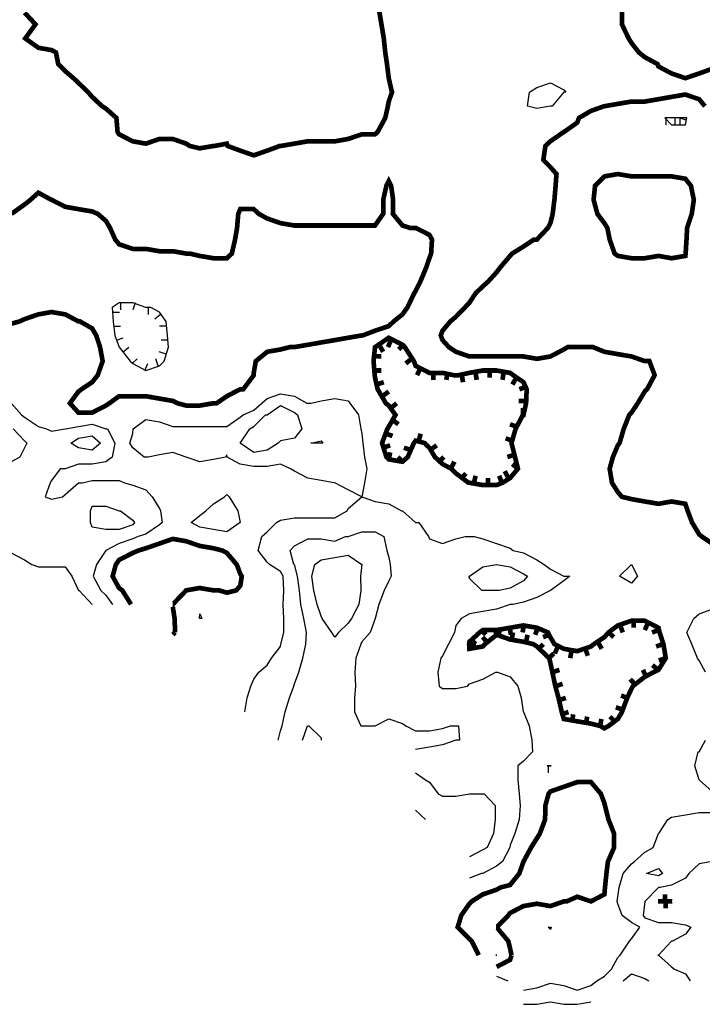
# Model space of a CAD drawing. Extents: x 628896 to 629898, y 4519176 to 4520140.
# Tile 8 of 24: x 629268 to 629414, y 4519182 to 4519393. Entities that reach past the tile are written whole.
import ezdxf

# ---------------------------------------------------------------- set-up
doc = ezdxf.new("R2010")
doc.units = 0

msp = doc.modelspace()

# ---------------------------------------------------------------- linework, layer by layer
at = {"layer": 'GSLAYER', "linetype": 'CONTINUOUS', "const_width": 1, "flags": 128}
for points in [[(629268.9375, 4519394.5), (629271.25, 4519392), (629269.0625, 4519389), (629271.875, 4519387), (629274.6875, 4519386.5), (629275.625, 4519386), (629276.125, 4519383.5), (629277.625, 4519382), (629279.375, 4519380.5), (629280.4375, 4519379.5), (629282.5, 4519377.5), (629283.375, 4519376.5), (629285.5, 4519374.5), (629286.3125, 4519374), (629288.5625, 4519372), (629288.8125, 4519369), (629289.125, 4519368.5), (629292.0625, 4519367), (629294.875, 4519366.5), (629297.75, 4519367.5), (629300.625, 4519367.5), (629303.5, 4519366.5), (629304.25, 4519366), (629306.375, 4519365.5), (629309.3125, 4519366), (629309.5, 4519366), (629312.1875, 4519366.5), (629312.375, 4519366), (629315.0625, 4519365), (629317.9375, 4519364), (629320.8125, 4519365), (629323.5, 4519366), (629323.6875, 4519366), (629326.625, 4519366.5), (629329.5, 4519367), (629332.375, 4519367), (629335.3125, 4519367), (629338.125, 4519367.5), (629341.0625, 4519368.5), (629343.875, 4519368.5), (629344.4375, 4519369), (629346.0625, 4519372), (629346.625, 4519374.5), (629346.8125, 4519375.5), (629347.5, 4519377.5), (629346.8125, 4519380.5), (629346.8125, 4519380.5), (629346.4375, 4519383.5), (629346.0625, 4519386), (629345.75, 4519389), (629345.25, 4519392), (629344.75, 4519395)], [(629396.6875, 4519395), (629396.6875, 4519392), (629398.125, 4519389), (629398.75, 4519388), (629400.3125, 4519386), (629401.5625, 4519385), (629404.3125, 4519383.5), (629404.5, 4519383), (629407.3125, 4519381.5), (629410.25, 4519380.5), (629413.1875, 4519381.5), (629416, 4519382.5)], [(629414.4375, 4519374.5), (629413.1875, 4519376), (629410.25, 4519377), (629407.3125, 4519376.5), (629404.5, 4519376), (629401.5625, 4519375.5), (629398.75, 4519375.5), (629395.8125, 4519375), (629392.9375, 4519374.5), (629392.875, 4519374.5), (629390.0625, 4519373.5), (629387.5, 4519372), (629387.125, 4519371), (629384.3125, 4519369), (629384.25, 4519369), (629381.375, 4519367), (629380.3125, 4519366), (629379.875, 4519363), (629381.375, 4519361.5), (629382.6875, 4519360), (629382.5, 4519357.5), (629382.25, 4519354.5), (629381.875, 4519351.5), (629381.375, 4519349.5), (629380.875, 4519348.5), (629378.5, 4519346), (629377.875, 4519346), (629375.625, 4519344.5), (629373.1875, 4519343), (629372.75, 4519342.5), (629370.625, 4519340), (629369.875, 4519339), (629368.0625, 4519337), (629366.9375, 4519336), (629365.375, 4519334.5), (629364.0625, 4519332.5), (629363.125, 4519331.5), (629361.1875, 4519329.5), (629360, 4519328.5), (629358.3125, 4519326.5), (629357.9375, 4519325.5), (629358.3125, 4519324.5), (629359.6875, 4519323), (629361.1875, 4519322), (629364.0625, 4519321), (629366.9375, 4519321), (629369.875, 4519321), (629372.75, 4519321), (629375.625, 4519321), (629378.5, 4519320.5), (629381.375, 4519321), (629384.25, 4519322.5), (629385.0625, 4519323), (629387.125, 4519323), (629390.0625, 4519323), (629390.5, 4519323), (629392.9375, 4519322), (629395.8125, 4519321.5), (629398.75, 4519321), (629401.5625, 4519320), (629402.5625, 4519320), (629403.6875, 4519317), (629402.0625, 4519314), (629401.5625, 4519313.5), (629400.0625, 4519311), (629398.75, 4519309), (629398.25, 4519308.5), (629397.0625, 4519305.5), (629396.1875, 4519302.5), (629395.8125, 4519302), (629394.75, 4519299.5), (629394.0625, 4519297), (629394.5625, 4519294), (629395.8125, 4519292), (629396.6875, 4519291), (629398.75, 4519290.5), (629401.5625, 4519290), (629404.5, 4519289.5), (629407.3125, 4519290), (629410.25, 4519289.5), (629410.75, 4519288), (629411.6875, 4519285.5), (629413.1875, 4519283), (629413.75, 4519282.5), (629416, 4519281)], [(629266.0625, 4519328), (629267.875, 4519328.5), (629268.9375, 4519329), (629271.875, 4519330), (629274.6875, 4519330.5), (629277.625, 4519330), (629280.4375, 4519328.5), (629280.75, 4519328.5), (629283.375, 4519327), (629284.25, 4519325.5), (629285.0625, 4519323), (629285.625, 4519320), (629284.5625, 4519317), (629283.375, 4519315.5), (629281.125, 4519314), (629280.4375, 4519313.5), (629278.625, 4519311), (629280.4375, 4519309), (629283.375, 4519309), (629286.3125, 4519310.5), (629287.0625, 4519311), (629289.125, 4519312.5), (629292.0625, 4519312.5), (629294.875, 4519312.5), (629297.75, 4519312), (629300.625, 4519311.5), (629301.625, 4519311), (629303.5, 4519310.5), (629306.375, 4519310.5), (629309.3125, 4519311), (629310, 4519311), (629312.1875, 4519312.5), (629315.0625, 4519314), (629315.6875, 4519314), (629317.9375, 4519317), (629317.9375, 4519317.5), (629318.375, 4519320), (629320.8125, 4519322), (629323.6875, 4519322.5), (629325.625, 4519323), (629326.625, 4519323), (629329.5, 4519323.5), (629332.375, 4519324), (629335.3125, 4519324.5), (629338.125, 4519325), (629341.0625, 4519325.5), (629341.25, 4519325.5), (629343.875, 4519326.5), (629346.8125, 4519327.5), (629347.875, 4519328.5), (629349.75, 4519330), (629350.8125, 4519331.5), (629352.25, 4519334.5), (629352.5625, 4519335), (629353.5625, 4519337), (629354.8125, 4519340), (629355.5, 4519342), (629355.875, 4519343), (629356.0625, 4519346), (629355.5, 4519347), (629352.5625, 4519348.5), (629351.3125, 4519348.5), (629349.75, 4519349), (629347.6875, 4519351.5), (629347.75, 4519354.5), (629347.3125, 4519357.5), (629346.8125, 4519358.5), (629346.3125, 4519357.5), (629345.625, 4519354.5), (629345.625, 4519351.5), (629343.875, 4519349), (629341.0625, 4519349), (629338.125, 4519349), (629335.3125, 4519349), (629332.375, 4519349), (629329.5, 4519349), (629326.625, 4519349), (629323.6875, 4519349.5), (629320.8125, 4519350.5), (629319, 4519351.5), (629317.9375, 4519352.5), (629315.0625, 4519352.5), (629314.625, 4519351.5), (629314.375, 4519348.5), (629313.9375, 4519346), (629313.25, 4519343), (629312.1875, 4519342), (629309.3125, 4519342), (629306.375, 4519342.5), (629304.25, 4519343), (629303.5, 4519343), (629300.625, 4519343.5), (629297.75, 4519343.5), (629294.875, 4519344), (629292.0625, 4519344), (629289.125, 4519345), (629288.3125, 4519346), (629287.1875, 4519348.5), (629286.3125, 4519350), (629284.5625, 4519351.5), (629283.375, 4519352), (629280.4375, 4519352.5), (629277.625, 4519353), (629274.6875, 4519354.5), (629274.625, 4519354.5), (629271.875, 4519356), (629270.1875, 4519354.5), (629268.9375, 4519353.5), (629266.125, 4519351.5)], [(629395.125, 4519343), (629394.0625, 4519346), (629393.5625, 4519348.5), (629392.9375, 4519349.5), (629391.4375, 4519351.5), (629390.625, 4519354.5), (629390.9375, 4519357.5), (629392.9375, 4519359.5), (629395.8125, 4519360), (629398.75, 4519359.5), (629401.5625, 4519359.5), (629404.5, 4519359.5), (629407.3125, 4519359.5), (629410.25, 4519359), (629411.4375, 4519357.5), (629412.0625, 4519354.5), (629411.625, 4519351.5), (629410.625, 4519348.5), (629410.5, 4519346), (629410.3125, 4519343), (629410.25, 4519342.5), (629407.3125, 4519342), (629404.5, 4519342.5), (629401.5625, 4519342), (629398.75, 4519342), (629395.8125, 4519342.5), (629395.125, 4519343)], [(629371.125, 4519294), (629372.75, 4519295), (629374.4375, 4519297), (629373.8125, 4519299.5), (629373.0625, 4519302.5), (629373.9375, 4519305.5), (629375.5, 4519308.5), (629375.625, 4519308.5), (629376.1875, 4519311), (629376.3125, 4519314), (629375.625, 4519315.5), (629373.4375, 4519317), (629372.75, 4519317.5), (629369.875, 4519318), (629366.9375, 4519318), (629364.0625, 4519317.5), (629361.75, 4519317), (629361.1875, 4519317), (629360.6875, 4519317), (629358.3125, 4519317.5), (629355.5, 4519317.5), (629352.5625, 4519319), (629352.1875, 4519320), (629350.25, 4519323), (629349.75, 4519323.5), (629346.8125, 4519325), (629343.875, 4519323), (629343.5625, 4519320), (629343.8125, 4519317), (629343.875, 4519316.5), (629344.4375, 4519314), (629346.1875, 4519311), (629346.8125, 4519310.5), (629348.25, 4519308.5), (629346.8125, 4519306), (629346.5, 4519305.5), (629345.375, 4519302.5), (629346.3125, 4519299.5), (629346.8125, 4519299), (629349.75, 4519298.5), (629350.875, 4519299.5), (629352.1875, 4519302.5), (629352.5625, 4519303), (629354.4375, 4519302.5), (629355.5, 4519301.5), (629356.6875, 4519299.5), (629358.3125, 4519298), (629360.1875, 4519297), (629361.1875, 4519296), (629363.875, 4519294), (629364.0625, 4519294), (629366.9375, 4519293.5), (629369.875, 4519293.5), (629371.125, 4519294)], [(629344.75, 4519323.5), (629345.625, 4519322)], [(629347.3125, 4519324.5), (629346.625, 4519323)], [(629349.9375, 4519323.5), (629348.9375, 4519322.5)], [(629343.6875, 4519321), (629345.25, 4519321)], [(629351.6875, 4519320.5), (629350.4375, 4519319.5)], [(629343.75, 4519318), (629345.25, 4519318)], [(629353.5625, 4519318.5), (629352.875, 4519317)], [(629356.375, 4519317.5), (629356.375, 4519316)], [(629359.375, 4519317.5), (629359.125, 4519316)], [(629362.4375, 4519317), (629362.6875, 4519315.5)], [(629365.375, 4519317.5), (629365.625, 4519316)], [(629368.375, 4519318), (629368.375, 4519316.5)], [(629371.375, 4519317.5), (629371.125, 4519316)], [(629344.1875, 4519315), (629345.75, 4519315.5)], [(629374.125, 4519316.5), (629373.25, 4519315)], [(629345.4375, 4519312.5), (629346.8125, 4519313.5)], [(629376.1875, 4519314.5), (629374.75, 4519314)], [(629347.3125, 4519310), (629348.5, 4519311)], [(629376.1875, 4519311.5), (629374.625, 4519311.5)], [(629375.5, 4519308.5), (629375.5, 4519310)], [(629347.5625, 4519307.5), (629348.875, 4519306.5)], [(629374.125, 4519306), (629372.75, 4519306.5)], [(629346.1875, 4519304.5), (629347.625, 4519304)], [(629353.25, 4519303), (629353.625, 4519304.5)], [(629345.625, 4519301.5), (629347.125, 4519302)], [(629355.6875, 4519301), (629357.0625, 4519302)], [(629373.1875, 4519303), (629371.8125, 4519303.5)], [(629346.8125, 4519299), (629347.125, 4519300.5)], [(629351.5, 4519301), (629350.0625, 4519301.5)], [(629373.75, 4519300), (629372.1875, 4519299.5)], [(629349.75, 4519298.5), (629348.75, 4519299.5)], [(629357.5625, 4519298.5), (629358.625, 4519299.5)], [(629360.0625, 4519297), (629360.875, 4519298.5)], [(629374.4375, 4519297), (629373.25, 4519298)], [(629362.4375, 4519295), (629363.3125, 4519296)], [(629372.375, 4519295), (629371.625, 4519296.5)], [(629365.0625, 4519294), (629365.375, 4519295.5)], [(629368.0625, 4519293.5), (629368.0625, 4519295)], [(629371, 4519294), (629370.4375, 4519295.5)], [(629300.5625, 4519268), (629300.625, 4519268), (629303.5, 4519271), (629306.375, 4519271.5), (629309.3125, 4519271), (629310.5, 4519271), (629312.1875, 4519270.5), (629314.1875, 4519271), (629315.0625, 4519272), (629315.375, 4519274), (629315.0625, 4519274.5), (629314.3125, 4519276.5), (629312.1875, 4519279), (629311.25, 4519279.5), (629309.3125, 4519280), (629306.375, 4519280.5), (629303.5, 4519281.5), (629300.625, 4519282), (629297.75, 4519281), (629294.875, 4519280), (629293.25, 4519279.5), (629292.0625, 4519279), (629289.125, 4519277.5), (629288.4375, 4519276.5), (629287.75, 4519274), (629289.125, 4519271.5), (629289.8125, 4519271), (629291.6875, 4519268)], [(629301.125, 4519262), (629301, 4519265), (629300.625, 4519267.5)], [(629393.8125, 4519242), (629395.8125, 4519243.5), (629396.6875, 4519245), (629397.8125, 4519248), (629398.75, 4519250), (629399, 4519250.5), (629401.5625, 4519252.5), (629403.4375, 4519253.5), (629404.5, 4519254), (629406.0625, 4519256.5), (629405.5625, 4519259.5), (629404.75, 4519262), (629404.5, 4519263), (629401.5625, 4519264.5), (629398.75, 4519264.5), (629395.8125, 4519263.5), (629393.8125, 4519262), (629392.9375, 4519261), (629390.6875, 4519259.5), (629390.0625, 4519259), (629387.125, 4519258), (629384.25, 4519258.5), (629382.25, 4519259.5), (629381.375, 4519261), (629380.875, 4519262), (629378.5, 4519263), (629375.625, 4519263.5), (629372.75, 4519263), (629369.875, 4519262.5), (629366.9375, 4519262.5), (629366.25, 4519262), (629364.0625, 4519260), (629364, 4519259.5), (629364.0625, 4519258.5), (629366.9375, 4519259), (629367.375, 4519259.5), (629369.875, 4519261.5), (629372.75, 4519260.5), (629375.625, 4519260), (629377.75, 4519259.5), (629378.5, 4519259), (629381.125, 4519256.5), (629381.375, 4519255.5), (629381.8125, 4519253.5), (629382.4375, 4519250.5), (629383.125, 4519248), (629383.8125, 4519245), (629384.25, 4519243.5), (629387.125, 4519243), (629390.0625, 4519242.5), (629392.0625, 4519242), (629392.9375, 4519241.5), (629393.8125, 4519242)], [(629399.1875, 4519264.5), (629399.1875, 4519263)], [(629402.25, 4519264), (629401.5625, 4519262.5)], [(629300.625, 4519261.5), (629301.125, 4519262)], [(629366.6875, 4519262.5), (629367.5625, 4519261.5)], [(629369.75, 4519262.5), (629369.75, 4519261)], [(629370.25, 4519261.5), (629370.75, 4519263)], [(629372.6875, 4519263), (629372.9375, 4519261.5)], [(629373.125, 4519260.5), (629373.375, 4519262)], [(629375.6875, 4519263.5), (629375.4375, 4519262)], [(629378.6875, 4519263), (629378.125, 4519261.5)], [(629393.8125, 4519262), (629394.9375, 4519261)], [(629396.3125, 4519263.5), (629396.875, 4519262)], [(629404.5625, 4519262.5), (629403.125, 4519262)], [(629364.375, 4519260.5), (629365.375, 4519259.5)], [(629365.125, 4519258.5), (629364.875, 4519260)], [(629367.8125, 4519260), (629366.875, 4519261)], [(629376.1875, 4519260), (629376.5, 4519261.5)], [(629381.1875, 4519261.5), (629379.8125, 4519261)], [(629391.5, 4519260), (629392.375, 4519258.5)], [(629378.8125, 4519258.5), (629379.875, 4519259.5)], [(629383, 4519259), (629382.3125, 4519257.5)], [(629385.875, 4519258), (629385.625, 4519256.5)], [(629388.875, 4519258.5), (629389.375, 4519257)], [(629405.4375, 4519259.5), (629404, 4519259)], [(629381.0625, 4519256.5), (629382.125, 4519257.5)], [(629406.0625, 4519256.5), (629404.5625, 4519256)], [(629381.8125, 4519253.5), (629383.3125, 4519254)], [(629401.875, 4519252.5), (629401.1875, 4519254)], [(629404.5, 4519254), (629403.1875, 4519255)], [(629399.375, 4519251), (629398.4375, 4519252)], [(629382.4375, 4519250.5), (629384, 4519251)], [(629383.125, 4519247.5), (629384.6875, 4519248)], [(629397.875, 4519248), (629396.5, 4519248.5)], [(629396.875, 4519245.5), (629395.375, 4519246)], [(629383.8125, 4519244.5), (629385.25, 4519245)], [(629386.0625, 4519243), (629386.25, 4519244.5)], [(629389, 4519242.5), (629389.25, 4519244)], [(629392, 4519242), (629392.3125, 4519243.5)], [(629395.125, 4519243), (629394.125, 4519244)], [(629373.0625, 4519193), (629372.75, 4519194.5), (629372.375, 4519196), (629369.875, 4519199), (629369.75, 4519199), (629369.875, 4519199), (629372.375, 4519201.5), (629372.75, 4519202), (629375.625, 4519203.5), (629378.5, 4519204), (629381.375, 4519203.5), (629384.25, 4519204.5), (629384.875, 4519204.5), (629387.125, 4519205.5), (629390.0625, 4519204.5), (629392.9375, 4519206), (629393.0625, 4519207.5), (629393.375, 4519210.5), (629393.6875, 4519213), (629395, 4519216), (629395, 4519219), (629393.8125, 4519222), (629393.0625, 4519225), (629392.9375, 4519225.5), (629392.1875, 4519227.5), (629390.0625, 4519230), (629387.125, 4519230), (629384.25, 4519229), (629381.375, 4519228), (629381, 4519227.5), (629380.3125, 4519225), (629380.25, 4519222), (629379.125, 4519219), (629378.5, 4519218), (629377.25, 4519216), (629375.625, 4519213), (629374.75, 4519210.5), (629372.75, 4519208), (629370.75, 4519207.5), (629369.875, 4519207), (629366.9375, 4519206), (629364.5625, 4519204.5), (629364.0625, 4519204), (629362.3125, 4519201.5), (629361.5625, 4519199), (629364.0625, 4519196.5), (629364.5625, 4519196), (629366.0625, 4519193)], [(629405.875, 4519204.5), (629405.875, 4519206)], [(629407.5, 4519204.5), (629407.3125, 4519204.5), (629404.5, 4519204.5), (629404.375, 4519204.5), (629404.5, 4519204.5), (629407.3125, 4519204.5), (629407.5, 4519204.5)], [(629406.0625, 4519204.5), (629406.0625, 4519203)], [(629369.875, 4519190.5), (629372.75, 4519192), (629373.0625, 4519193)]]:
    msp.add_lwpolyline(points, dxfattribs=at)
at = {"layer": 'GSLAYER', "linetype": 'CONTINUOUS', "flags": 128}
for points in [[(629376.5, 4519374.5), (629376.9375, 4519377.5), (629378.5, 4519378.5), (629381.375, 4519379.5), (629384.25, 4519378), (629384.6875, 4519377.5), (629384.25, 4519377.5), (629381.75, 4519374.5), (629381.375, 4519374.5), (629378.5, 4519374), (629376.5, 4519374.5)], [(629410.5625, 4519372), (629410.25, 4519372), (629407.3125, 4519372), (629405.875, 4519372), (629407.3125, 4519370.5), (629410.25, 4519370.5), (629410.5625, 4519372)], [(629406.0625, 4519372), (629406.0625, 4519370.5)], [(629408.0625, 4519370.5), (629408.0625, 4519372)], [(629410.4375, 4519371.5), (629408.9375, 4519372)], [(629409.0625, 4519372), (629409.0625, 4519370.5)], [(629298.8125, 4519320), (629299.6875, 4519323), (629299.5, 4519325.5), (629299.1875, 4519328.5), (629297.75, 4519330.5), (629295.9375, 4519331.5), (629294.875, 4519331.5), (629292.0625, 4519332.5), (629289.125, 4519332.5), (629287.6875, 4519331.5), (629287.875, 4519328.5), (629288.25, 4519325.5), (629289.125, 4519323), (629291.5, 4519320), (629292.0625, 4519319.5), (629294.875, 4519318), (629297.75, 4519319), (629298.8125, 4519320)], [(629289.4375, 4519332.5), (629289.4375, 4519331)], [(629292.5625, 4519332.5), (629292.0625, 4519331)], [(629287.75, 4519330.5), (629289.25, 4519330.5)], [(629295.375, 4519331.5), (629295.375, 4519330)], [(629298, 4519330), (629296.75, 4519329)], [(629287.9375, 4519327.5), (629289.4375, 4519327.5)], [(629299.3125, 4519327.5), (629297.8125, 4519327.5)], [(629288.5625, 4519324.5), (629290, 4519325)], [(629299.5625, 4519324.5), (629298.125, 4519324.5)], [(629290, 4519322), (629291.1875, 4519323)], [(629299.1875, 4519321.5), (629297.6875, 4519322)], [(629291.9375, 4519319.5), (629293, 4519320.5)], [(629294.625, 4519318), (629295.3125, 4519319.5)], [(629297.5, 4519319), (629297, 4519320.5)], [(629335.125, 4519294), (629332.375, 4519294.5), (629329.5, 4519295), (629326.625, 4519296.5), (629325.8125, 4519297), (629323.6875, 4519298), (629320.8125, 4519297.5), (629317.9375, 4519297.5), (629315.0625, 4519298), (629312.25, 4519299.5), (629312.1875, 4519300), (629311.875, 4519299.5), (629309.3125, 4519299), (629306.375, 4519298.5), (629303.5, 4519299.5), (629300.625, 4519300.5), (629297.75, 4519300), (629295.375, 4519299.5), (629294.875, 4519299.5), (629294.5, 4519299.5), (629292.0625, 4519301.5), (629291.4375, 4519302.5), (629292.0625, 4519304.5), (629292.125, 4519305.5), (629294.875, 4519307.5), (629297.75, 4519307), (629300.625, 4519306), (629303.5, 4519306), (629306.375, 4519306), (629309.3125, 4519306), (629312.1875, 4519306), (629315.0625, 4519308), (629315.6875, 4519308.5), (629317.9375, 4519309.5), (629319.6875, 4519311), (629320.8125, 4519312), (629323.6875, 4519313), (629326.625, 4519312.5), (629329.3125, 4519311), (629329.5, 4519311), (629330.25, 4519311), (629332.375, 4519311.5), (629335.3125, 4519312), (629338.125, 4519311.5), (629338.5, 4519311), (629340.375, 4519308.5), (629340.875, 4519305.5), (629341.0625, 4519304.5), (629341.25, 4519302.5), (629341.625, 4519299.5), (629342.125, 4519297), (629341.625, 4519294), (629341.0625, 4519291), (629338.125, 4519292.5), (629335.3125, 4519294), (629335.125, 4519294)], [(629266.0625, 4519311), (629268.25, 4519308.5), (629268.9375, 4519308), (629271.875, 4519306), (629273.625, 4519305.5), (629274.6875, 4519305), (629277.625, 4519305.5), (629277.6875, 4519305.5), (629280.4375, 4519306), (629283.375, 4519306.5), (629286.3125, 4519305.5), (629286.6875, 4519305.5), (629288.25, 4519302.5), (629287.6875, 4519299.5), (629286.3125, 4519298.5), (629283.375, 4519298), (629280.4375, 4519298), (629277.625, 4519297), (629276.5625, 4519297), (629274.6875, 4519294.5), (629274.375, 4519294), (629273.3125, 4519291), (629274.6875, 4519290.5), (629277.0625, 4519291), (629277.625, 4519291.5), (629280.4375, 4519294), (629281.25, 4519294), (629283.375, 4519294.5), (629286.3125, 4519294.5), (629289.125, 4519294.5), (629290.3125, 4519294), (629292.0625, 4519293.5), (629294.875, 4519292.5), (629296.1875, 4519291), (629297.75, 4519288.5), (629298, 4519288), (629298.375, 4519285.5), (629297.75, 4519285), (629294.875, 4519283), (629293.25, 4519282.5), (629292.0625, 4519282), (629289.125, 4519281), (629286.3125, 4519279.5), (629284.3125, 4519276.5), (629283.5625, 4519274), (629285.25, 4519271), (629286.3125, 4519270), (629287.75, 4519268)], [(629315.0625, 4519302.5), (629317.125, 4519305.5), (629317.9375, 4519306), (629320.4375, 4519308.5), (629320.8125, 4519308.5), (629323.6875, 4519310.5), (629326.625, 4519309), (629327.3125, 4519308.5), (629328.1875, 4519305.5), (629326.625, 4519303.5), (629323.6875, 4519303), (629323.125, 4519302.5), (629320.8125, 4519301), (629317.9375, 4519300.5), (629315.0625, 4519302.5)], [(629266.5, 4519305.5), (629268.9375, 4519303), (629269.4375, 4519302.5), (629268.9375, 4519301.5), (629267.875, 4519299.5), (629266.0625, 4519298.5)], [(629278.8125, 4519302.5), (629280.4375, 4519303.5), (629283.375, 4519304), (629285.125, 4519302.5), (629283.375, 4519301), (629280.4375, 4519301.5), (629278.8125, 4519302.5)], [(629330.125, 4519302.5), (629332.375, 4519303), (629332.6875, 4519302.5), (629332.375, 4519302.5), (629330.125, 4519302.5)], [(629304.5625, 4519285.5), (629306.375, 4519287), (629307.6875, 4519288), (629309.3125, 4519289.5), (629311.6875, 4519291), (629312.1875, 4519291.5), (629312.6875, 4519291), (629314.5, 4519288), (629315.0625, 4519285.5), (629312.1875, 4519283.5), (629309.3125, 4519284), (629306.375, 4519284.5), (629304.5625, 4519285.5)], [(629316.0625, 4519245), (629316.5625, 4519248), (629317.3125, 4519250.5), (629317.9375, 4519252), (629319, 4519253.5), (629320.8125, 4519255), (629321.75, 4519256.5), (629323.6875, 4519259), (629323.75, 4519259.5), (629324.375, 4519262), (629324.375, 4519265), (629324.25, 4519268), (629324.375, 4519271), (629324.25, 4519274), (629323.6875, 4519275), (629321.3125, 4519276.5), (629320.8125, 4519277), (629318.875, 4519279.5), (629319.6875, 4519282.5), (629320.8125, 4519283.5), (629322.8125, 4519285.5), (629323.6875, 4519286), (629326.625, 4519286.5), (629329.5, 4519286.5), (629332.375, 4519286.5), (629335.3125, 4519286.5), (629337.9375, 4519288), (629338.125, 4519288.5), (629341.0625, 4519291), (629343.875, 4519290), (629346.8125, 4519289.5), (629349.5625, 4519288), (629349.75, 4519288), (629352.5625, 4519285.5), (629353.25, 4519285.5), (629355.3125, 4519282.5), (629355.5, 4519282), (629358.3125, 4519281), (629361.1875, 4519282), (629363.1875, 4519282.5), (629364.0625, 4519282.5), (629365.0625, 4519282.5), (629366.9375, 4519282), (629369.875, 4519281), (629372.75, 4519280), (629373.4375, 4519279.5), (629375.625, 4519279), (629378.5, 4519277.5), (629380.0625, 4519276.5), (629381.375, 4519275.5), (629384.25, 4519274), (629385.5625, 4519274), (629384.25, 4519273), (629381.4375, 4519271), (629381.375, 4519271), (629378.5, 4519269.5), (629375.625, 4519268.5), (629373.4375, 4519268), (629372.75, 4519268), (629369.875, 4519267), (629366.9375, 4519266.5), (629364.0625, 4519266), (629362.3125, 4519265), (629361.1875, 4519263.5), (629360.875, 4519262), (629359.5625, 4519259.5), (629358.3125, 4519257), (629357.9375, 4519256.5), (629357.3125, 4519253.5), (629357.625, 4519250.5), (629358.3125, 4519250), (629361.1875, 4519250), (629363.625, 4519250.5), (629364.0625, 4519251), (629366.9375, 4519252), (629369.75, 4519253.5), (629369.875, 4519253.5), (629370.0625, 4519253.5), (629372.75, 4519252.5), (629374.4375, 4519250.5), (629375.125, 4519248), (629375.5625, 4519245), (629375.625, 4519245), (629376.875, 4519242), (629377.4375, 4519239), (629377.5625, 4519236.5), (629375.625, 4519234.5), (629374.4375, 4519233.5), (629374.4375, 4519230.5), (629374.6875, 4519227.5), (629374.9375, 4519225), (629374.6875, 4519222), (629373.75, 4519219), (629372.75, 4519216.5), (629372.6875, 4519216), (629371.125, 4519213), (629369.875, 4519212), (629366.9375, 4519210.5), (629366.625, 4519210.5), (629364.0625, 4519209.5)], [(629283, 4519285.5), (629283, 4519288), (629283.375, 4519289), (629286.3125, 4519289), (629289.125, 4519288), (629289.4375, 4519288), (629292.0625, 4519286), (629292.4375, 4519285.5), (629292.0625, 4519285), (629289.125, 4519284), (629286.3125, 4519284), (629283.375, 4519284.5), (629283, 4519285.5)], [(629323.1875, 4519239), (629323.6875, 4519241), (629324, 4519242), (629324.6875, 4519245), (629325.5625, 4519248), (629326.5, 4519250.5), (629326.625, 4519251), (629327.5625, 4519253.5), (629328.4375, 4519256.5), (629329.0625, 4519259.5), (629329.25, 4519262), (629328.625, 4519265), (629328, 4519268), (629327.6875, 4519271), (629327.3125, 4519274), (629326.625, 4519276.5), (629326.5, 4519276.5), (629325.75, 4519279.5), (629326.625, 4519280.5), (629329.5, 4519282), (629332.375, 4519282), (629335.3125, 4519281.5), (629337.5625, 4519282.5), (629338.125, 4519282.5), (629341.0625, 4519283.5), (629343.875, 4519283.5), (629345.75, 4519282.5), (629346.4375, 4519279.5), (629346.8125, 4519278), (629347.125, 4519276.5), (629347.3125, 4519274), (629346.8125, 4519273), (629345.8125, 4519271), (629344.6875, 4519268), (629343.875, 4519265), (629342.8125, 4519262), (629341.0625, 4519260), (629340.875, 4519259.5), (629339.75, 4519256.5), (629339.5625, 4519253.5), (629339.6875, 4519250.5), (629339.5, 4519248), (629339.5, 4519245), (629340.875, 4519242), (629341.0625, 4519242), (629342.875, 4519242), (629343.875, 4519242), (629346.8125, 4519243.5), (629349.75, 4519242.5), (629350.4375, 4519242), (629352.5625, 4519241), (629355.5, 4519241), (629358.3125, 4519241.5), (629360, 4519242), (629361.1875, 4519242), (629361.75, 4519242), (629361.9375, 4519239), (629361.1875, 4519239), (629358.3125, 4519238), (629355.5, 4519237.5), (629352.5625, 4519237)], [(629266.0625, 4519279), (629268.9375, 4519277.5), (629270.5, 4519276.5), (629271.875, 4519276), (629274.6875, 4519276), (629277.625, 4519276), (629279.0625, 4519274), (629280.4375, 4519271), (629280.5625, 4519271), (629283.375, 4519268), (629283.375, 4519268)], [(629334.625, 4519262), (629332.5625, 4519265), (629332.375, 4519265.5), (629331.5, 4519268), (629330.8125, 4519271), (629330.375, 4519274), (629331, 4519276.5), (629332.375, 4519277.5), (629335.3125, 4519278), (629338.125, 4519278.5), (629341.0625, 4519276.5), (629340.75, 4519274), (629340.875, 4519271), (629340.4375, 4519268), (629338.875, 4519265), (629338.125, 4519264), (629336.0625, 4519262), (629335.3125, 4519261), (629334.625, 4519262)], [(629366.6875, 4519271), (629364.0625, 4519273.5), (629364, 4519274), (629364.0625, 4519274), (629366.9375, 4519276), (629369.875, 4519276.5), (629372.75, 4519276), (629375.625, 4519274.5), (629376.5, 4519274), (629375.625, 4519273), (629372.75, 4519271.5), (629370.4375, 4519271), (629369.875, 4519271), (629366.9375, 4519271), (629366.6875, 4519271)], [(629396.1875, 4519274), (629398.75, 4519276.5), (629400, 4519274), (629398.75, 4519272.5), (629396.1875, 4519274)], [(629414.5625, 4519253.5), (629413.1875, 4519256), (629412.875, 4519256.5), (629411.625, 4519259.5), (629410.5625, 4519262), (629412.0625, 4519265), (629413.1875, 4519266), (629416, 4519267)], [(629306.3125, 4519265), (629306.375, 4519266), (629306.8125, 4519265), (629306.375, 4519265), (629306.3125, 4519265)], [(629328.375, 4519239), (629329.4375, 4519242), (629329.5, 4519242), (629329.75, 4519242), (629332.375, 4519239.5), (629332.375, 4519239)], [(629416, 4519228), (629413.1875, 4519230.5), (629412.3125, 4519233.5), (629413, 4519236.5), (629413.1875, 4519236.5), (629414.5625, 4519239)], [(629380.6875, 4519233.5), (629381.375, 4519233.5), (629381.5625, 4519233.5), (629381.375, 4519233.5), (629380.6875, 4519233.5)], [(629380.875, 4519233.5), (629380.875, 4519232)], [(629352.5625, 4519232), (629354.6875, 4519230.5), (629355.5, 4519230), (629357.375, 4519227.5), (629358.3125, 4519227), (629361.1875, 4519227), (629364.0625, 4519227.5), (629366.25, 4519227.5), (629366.9375, 4519227.5), (629367.1875, 4519227.5), (629369.5625, 4519225), (629369.5625, 4519222), (629369.25, 4519219), (629367.875, 4519216), (629366.9375, 4519215.5), (629364.0625, 4519214)], [(629352.5625, 4519224), (629354.6875, 4519222)], [(629391.3125, 4519187.5), (629392.9375, 4519188.5), (629394.4375, 4519190), (629395.8125, 4519192.5), (629396.3125, 4519193), (629398.3125, 4519196), (629398.75, 4519196.5), (629400.5, 4519199), (629398.75, 4519200), (629396.75, 4519201.5), (629395.8125, 4519204), (629395.6875, 4519204.5), (629395.8125, 4519205.5), (629396.0625, 4519207.5), (629396.9375, 4519210.5), (629398.75, 4519212.5), (629399.375, 4519213), (629401.5625, 4519215), (629403.375, 4519216), (629404.5, 4519219), (629404.5625, 4519219), (629406.5, 4519222), (629407.3125, 4519222.5), (629410.25, 4519223), (629413.1875, 4519223.5), (629416, 4519223.5)], [(629416, 4519213), (629413.1875, 4519212.5), (629411, 4519210.5), (629410.25, 4519209.5), (629407.3125, 4519208), (629404.875, 4519207.5), (629404.5, 4519207.5), (629401.5625, 4519204.5), (629401.5625, 4519204.5), (629401.25, 4519201.5), (629401.5625, 4519201), (629404.5, 4519200), (629407.3125, 4519200), (629410.25, 4519199.5), (629411.4375, 4519199), (629410.25, 4519197.5), (629407.5, 4519196), (629407.3125, 4519196), (629404.5, 4519193), (629404.375, 4519193), (629404.5, 4519193), (629407.3125, 4519190.5), (629407.9375, 4519190), (629410.25, 4519189), (629411.3125, 4519187.5)], [(629401.9375, 4519210.5), (629404.5, 4519211.5), (629405.375, 4519210.5), (629404.5, 4519210), (629401.9375, 4519210.5)], [(629380.875, 4519199), (629381.375, 4519199), (629381.5625, 4519199), (629381.375, 4519198.5), (629380.875, 4519199)], [(629369.9375, 4519193), (629369.875, 4519193), (629369.75, 4519193), (629369.875, 4519193), (629369.9375, 4519193)], [(629396.9375, 4519187.5), (629398.75, 4519189), (629401.5625, 4519188), (629402.4375, 4519187.5)], [(629369.875, 4519188.5), (629372.25, 4519187.5)], [(629375.625, 4519185.5), (629378.5, 4519186), (629381.375, 4519187), (629384.25, 4519186.5), (629387.125, 4519185.5), (629390.0625, 4519186.5), (629391.3125, 4519187.5)], [(629375.625, 4519182.5), (629378.5, 4519182.5), (629381.375, 4519183), (629384.25, 4519182.5), (629387.125, 4519182.5), (629390.0625, 4519183)]]:
    msp.add_lwpolyline(points, dxfattribs=at)

doc.saveas('drawing.dxf')
